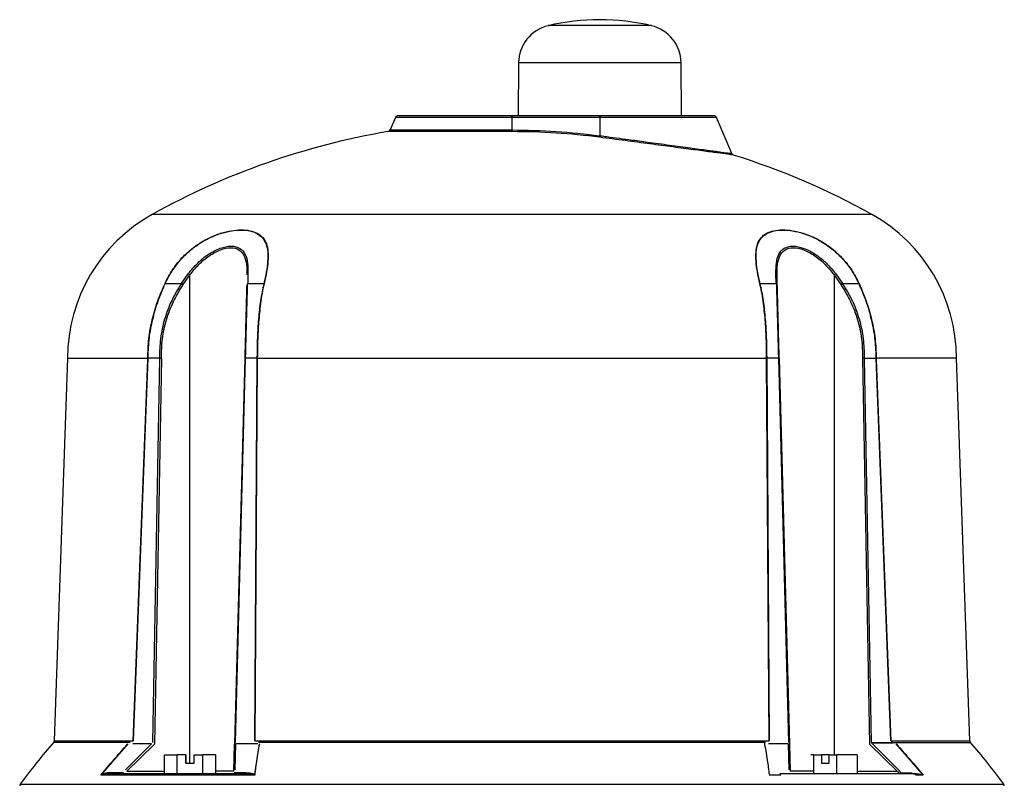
# Model space of a CAD drawing. Header units: millimetres. Extents: x 351 to 1801, y 78 to 1352.
# Tile 6 of 39: x 356 to 535, y 862 to 1002. Entities that reach past the tile are written whole.
import ezdxf

# ---------------------------------------------------------------- set-up
doc = ezdxf.new("R2010")
doc.units = ezdxf.units.MM

msp = doc.modelspace()

# ---------------------------------------------------------------- linework, layer by layer
at = {"color": 8, "linetype": 'Continuous', "lineweight": 25}
for p, q in [((461.52, 1000.69), (452.11, 1000.69)), ((470.92, 1000.69), (461.52, 1000.69)), ((461.52, 993.93), (446.72, 993.93)), ((476.32, 993.93), (461.52, 993.93)), ((445.52, 983.97), (424.27, 983.97)), ((482.77, 983.97), (461.52, 983.97)), ((423.29, 981.67), (445.52, 981.67)), ((445.52, 981.37), (422.91, 981.37)), ((511.09, 966.28), (379.95, 966.28)), ((386.83, 866.28), (386.83, 955.24)), ((504.21, 955.24), (504.21, 867.78)), ((375.9, 870.01), (361.96, 870.01)), ((362.08, 870.32), (376.47, 870.32)), ((514.56, 870.32), (528.95, 870.32)), ((375.34, 864.77), (382.21, 864.77)), ((394.84, 864.77), (391.45, 864.77)), ((500.5, 864.77), (496.19, 864.77)), ((508.44, 864.77), (515.69, 864.77)), ((355.89, 862.4), (535.15, 862.4))]:
    msp.add_line(p, q, dxfattribs=at)
at = {"color": 7, "linetype": 'Continuous', "lineweight": 25}
for p, q in [((446.72, 993.93), (446.64, 984.28)), ((476.4, 984.28), (476.32, 993.93)), ((424.27, 983.97), (423.29, 981.67)), ((445.52, 983.97), (445.52, 984.28)), ((461.52, 984.28), (445.52, 984.28)), ((461.52, 983.97), (445.52, 983.97)), ((445.52, 981.67), (445.52, 983.97)), ((445.77, 984.28), (445.77, 984.28)), ((461.52, 984.28), (461.52, 983.97)), ((461.52, 983.97), (461.52, 980.63)), ((485.57, 977.38), (482.77, 983.97)), ((445.52, 981.67), (445.52, 981.37)), ((385.26, 953.7), (386.52, 955.47)), ((385.58, 953.49), (386.83, 955.24)), ((397.4, 955.47), (397.35, 953.7)), ((493.69, 953.7), (493.63, 955.47)), ((493.87, 953.49), (493.83, 955.24)), ((504.21, 955.24), (505.46, 953.49)), ((504.52, 955.47), (505.77, 953.7)), ((382.32, 953.7), (385.26, 953.7)), ((397.35, 953.7), (400.29, 953.7)), ((490.75, 953.7), (493.69, 953.7)), ((505.77, 953.7), (508.71, 953.7)), ((364.52, 940.06), (362.08, 870.32)), ((364.52, 940.06), (379.13, 940.06)), ((376.47, 870.32), (379.12, 939.81)), ((376.53, 870.32), (379.19, 940.05)), ((379.12, 939.81), (379.19, 940.31)), ((381.27, 940.05), (379.19, 940.05)), ((381.27, 940.05), (380, 870.01)), ((381.62, 940.05), (380.34, 869.71)), ((396.81, 940.05), (394.97, 869.71)), ((395.12, 870.01), (396.96, 940.05)), ((399.04, 940.05), (396.96, 940.05)), ((399.04, 940.05), (398.6, 870.32)), ((399.1, 939.81), (398.67, 870.32)), ((399.04, 940.31), (399.1, 939.81)), ((399.1, 940.06), (491.93, 940.06)), ((491.93, 939.81), (492, 940.31)), ((492.36, 870.32), (491.93, 939.81)), ((494.08, 940.05), (492, 940.05)), ((492.43, 870.32), (492, 940.05)), ((494.08, 940.05), (495.91, 870.01)), ((494.22, 940.05), (496.07, 869.71)), ((509.41, 940.05), (510.69, 869.71)), ((511.04, 870.01), (509.77, 940.05)), ((509.77, 940.05), (511.85, 940.05)), ((511.85, 940.31), (511.91, 939.81)), ((511.85, 940.05), (514.5, 870.32)), ((526.52, 940.06), (511.9, 940.06)), ((511.91, 939.81), (514.56, 870.32)), ((528.95, 870.32), (526.52, 940.06)), ((370.79, 864.25), (375.57, 869.75)), ((379.79, 869.75), (375.05, 865.03)), ((380.34, 869.71), (375.34, 864.77)), ((379.79, 869.75), (376.39, 869.75)), ((394.84, 864.77), (394.97, 869.71)), ((395.05, 865.03), (395.19, 869.75)), ((399.19, 869.75), (395.18, 869.75)), ((399.41, 869.75), (398.57, 864.25)), ((398.67, 870.32), (492.36, 870.32)), ((491.73, 870.01), (399.31, 870.01)), ((495.85, 869.75), (492.29, 869.75)), ((495.85, 869.75), (495.99, 865.03)), ((496.07, 869.71), (496.19, 864.77)), ((515.69, 864.77), (510.69, 869.71)), ((514.98, 869.88), (510.99, 869.88)), ((511.17, 870.04), (514.67, 870.04)), ((515.98, 865.03), (511.25, 869.75)), ((514.61, 870.16), (515.16, 869.95)), ((515.14, 870.01), (529.08, 870.01)), ((515.47, 869.75), (520.25, 864.25)), ((382.21, 867.78), (384.52, 867.78)), ((382.21, 864.28), (382.21, 867.78)), ((386.08, 867.78), (384.52, 867.78)), ((384.52, 864.28), (384.52, 867.78)), ((386.08, 866.28), (386.08, 867.78)), ((386.08, 867.78), (386.08, 867.78)), ((386.08, 867.78), (386.08, 866.28)), ((387.58, 867.78), (389.14, 867.78)), ((387.58, 866.28), (387.58, 867.78)), ((391.45, 867.78), (389.14, 867.78)), ((389.14, 864.28), (389.14, 867.78)), ((391.45, 867.78), (391.45, 864.28)), ((500.5, 867.78), (499.97, 867.78)), ((500.5, 867.78), (501.93, 867.78)), ((500.5, 864.28), (500.5, 867.78)), ((501.93, 867.78), (501.93, 866.28)), ((503.3, 867.78), (501.93, 867.78)), ((503.3, 867.78), (504.73, 867.78)), ((503.3, 866.28), (503.3, 867.78)), ((508.44, 867.78), (504.73, 867.78)), ((504.73, 864.28), (504.73, 867.78)), ((508.44, 867.78), (508.44, 864.28)), ((386.08, 866.28), (387.58, 866.28)), ((501.93, 866.28), (503.3, 866.28)), ((398.63, 864.08), (370.59, 864.08)), ((374.71, 864.5), (372.61, 864.5)), ((396.99, 864.5), (394.88, 864.5)), ((494.53, 864.08), (492.41, 864.08)), ((508.44, 864.28), (504.73, 864.28)), ((516.32, 864.5), (518.43, 864.5)), ((520.45, 864.08), (519.08, 864.08))]:
    msp.add_line(p, q, dxfattribs=at)
for centre, radius, start, end in [((461.52, 960.78), 41, 76.7406, 103.2594), ((453.72, 993.87), 7, 103.2594, 179.5), ((469.32, 993.87), 7, 0.5, 76.7406), ((424.73, 983.78), 0.5, 90, 157), ((482.31, 983.78), 0.5, 23, 90), ((422.83, 981.87), 0.5, 279.6398, 337), ((445.52, 848.28), 135, 99.6398, 119.0598), ((445.52, 858.04), 123.33, 82.5758, 90.0022), ((459.64, 980.86), 1.89, 344.0873, 353.1835), ((445.52, 848.28), 135, 60.9402, 72.6053), ((394.52, 940.06), 30, 119.0598, 180), ((496.52, 940.06), 30, 0, 60.9402), ((377.02, 942.44), 16.12, 52.5289, 53.8983), ((493.54, 955.2), 0.285, 7.891, 71.3857), ((514.02, 942.44), 16.12, 126.1017, 127.4711), ((382.22, 953.16), 0.551, 79.0113, 83.7516), ((376.8, 940.42), 15.75, 56.1246, 57.5042), ((400.39, 953.09), 0.613, 93.9126, 99.4125), ((490.65, 953.09), 0.613, 80.5875, 86.0874), ((493.61, 953.45), 0.261, 9.3225, 73.3536), ((514.23, 940.42), 15.75, 122.4958, 123.8754), ((508.82, 953.16), 0.551, 96.2484, 100.9887), ((529.45, 870.34), 0.5, 178.7258, 210.5322), ((437.02, 803.94), 100, 138.5788, 144.2252), ((361.58, 870.34), 0.5, 330.5235, 358.4365), ((454.02, 803.94), 100, 35.7748, 41.4241), ((372.29, 864.62), 0.344, 274.7035, 339.5525), ((396.66, 864.62), 0.344, 274.7035, 339.5525), ((356.29, 862.1), 0.5, 144.2252, 178), ((534.74, 862.1), 0.5, 2, 35.7748)]:
    msp.add_arc(centre, radius, start, end, dxfattribs=at)
for points, knots in [([(445.52, 984.28), (444.25, 984.28), (441.64, 984.28), (438.44, 984.28), (435.94, 984.28), (433.49, 984.28), (430.71, 984.28), (428.01, 984.28), (426.09, 984.28), (424.93, 984.28), (424.79, 984.28), (424.73, 984.28)], [0, 0, 0, 0, 0.116497, 0.239972, 0.304366, 0.368745, 0.500083, 0.63142, 0.760028, 0.883503, 1, 1, 1, 1]), ([(482.31, 984.28), (482.24, 984.28), (482.1, 984.28), (481.14, 984.28), (480.01, 984.28), (478.58, 984.28), (476.32, 984.28), (473, 984.28), (469.27, 984.28), (465.4, 984.28), (462.79, 984.28), (461.52, 984.28)], [0, 0, 0, 0, 0.116497, 0.239972, 0.304366, 0.368745, 0.500083, 0.63142, 0.760028, 0.883503, 1, 1, 1, 1]), ([(485.88, 977.1), (485.78, 977.12), (485.6, 977.14), (484.11, 977.34), (481.8, 977.65), (478.7, 978.07), (474.95, 978.56), (470.7, 979.13), (466.14, 979.73), (463.02, 980.13), (461.46, 980.34)], [0, 0, 0, 0, 0.124744, 0.249966, 0.375153, 0.499897, 0.625288, 0.750001, 0.875165, 1, 1, 1, 1]), ([(485.88, 977.1), (485.84, 977.12), (485.78, 977.14), (485.69, 977.21), (485.61, 977.29), (485.58, 977.35), (485.57, 977.39)], [0, 0, 0, 0, 0.247049, 0.5, 0.752951, 1, 1, 1, 1]), ([(382.28, 953.71), (382.64, 954.43), (383.36, 955.84), (384.8, 957.78), (386.46, 959.49), (388.37, 960.95), (390.38, 962.09), (392.43, 962.89), (394.4, 963.36), (396.21, 963.52), (397.81, 963.37), (399.14, 962.9), (400.15, 962.11), (400.8, 960.98), (401.1, 959.52), (401.08, 957.8), (400.82, 955.85), (400.51, 954.44), (400.34, 953.71)], [0, 0, 0, 0, 0.064505, 0.124912, 0.188843, 0.249433, 0.311897, 0.374447, 0.436909, 0.499622, 0.56197, 0.624559, 0.686739, 0.749331, 0.81019, 0.874403, 0.935129, 1, 1, 1, 1]), ([(382.32, 953.7), (382.67, 954.4), (383.38, 955.8), (384.8, 957.72), (386.47, 959.45), (388.36, 960.91), (390.37, 962.05), (392.41, 962.85), (394.37, 963.32), (396.17, 963.48), (397.77, 963.33), (399.09, 962.87), (400.1, 962.07), (400.75, 960.93), (401.04, 959.47), (401.02, 957.74), (400.76, 955.81), (400.44, 954.4), (400.29, 953.7)], [0, 0, 0, 0, 0.0624659, 0.1249112, 0.1872242, 0.2494273, 0.3118916, 0.3744407, 0.4369039, 0.4996182, 0.5619684, 0.6245582, 0.6867377, 0.7493301, 0.8118326, 0.8744012, 0.9372003, 1, 1, 1, 1]), ([(490.69, 953.71), (490.53, 954.43), (490.22, 955.84), (489.96, 957.78), (489.94, 959.49), (490.23, 960.95), (490.87, 962.09), (491.87, 962.89), (493.2, 963.36), (494.8, 963.52), (496.61, 963.37), (498.57, 962.9), (500.62, 962.11), (502.63, 960.98), (504.54, 959.52), (506.22, 957.8), (507.67, 955.85), (508.39, 954.44), (508.76, 953.71)], [0, 0, 0, 0, 0.064505, 0.124912, 0.188843, 0.249433, 0.311897, 0.374447, 0.436909, 0.499622, 0.56197, 0.624559, 0.686739, 0.749331, 0.81019, 0.874403, 0.935129, 1, 1, 1, 1]), ([(490.75, 953.7), (490.59, 954.4), (490.28, 955.8), (490.02, 957.72), (489.99, 959.45), (490.27, 960.91), (490.91, 962.05), (491.92, 962.85), (493.24, 963.32), (494.83, 963.48), (496.63, 963.33), (498.58, 962.87), (500.62, 962.07), (502.64, 960.93), (504.54, 959.47), (506.22, 957.74), (507.65, 955.81), (508.36, 954.4), (508.71, 953.7)], [0, 0, 0, 0, 0.062466, 0.124911, 0.187224, 0.249427, 0.311892, 0.374441, 0.436904, 0.499618, 0.561968, 0.624558, 0.686738, 0.74933, 0.811833, 0.874401, 0.9372, 1, 1, 1, 1]), ([(386.52, 955.47), (387.07, 956.14), (388.17, 957.47), (390.19, 959.09), (392.35, 960.22), (394.42, 960.63), (396.02, 960.22), (396.97, 959.08), (397.4, 957.46), (397.4, 956.13), (397.4, 955.47)], [0, 0, 0, 0, 0.1253425, 0.250403, 0.3755982, 0.5003849, 0.6250866, 0.7500313, 0.8751453, 1, 1, 1, 1]), ([(386.83, 955.24), (387.35, 955.9), (388.39, 957.21), (390.31, 958.81), (392.37, 959.93), (394.34, 960.34), (395.86, 959.93), (396.78, 958.81), (397.2, 957.21), (397.21, 955.9), (397.21, 955.24)], [0, 0, 0, 0, 0.126935, 0.252545, 0.377099, 0.500373, 0.623569, 0.747887, 0.873556, 1, 1, 1, 1]), ([(493.63, 955.47), (493.63, 956.14), (493.64, 957.47), (494.07, 959.09), (495.02, 960.22), (496.63, 960.63), (498.7, 960.22), (500.86, 959.08), (502.87, 957.46), (503.97, 956.13), (504.52, 955.47)], [0, 0, 0, 0, 0.125343, 0.250403, 0.375598, 0.500385, 0.625087, 0.750031, 0.875145, 1, 1, 1, 1]), ([(493.83, 955.24), (493.83, 955.9), (493.83, 957.21), (494.26, 958.81), (495.18, 959.93), (496.71, 960.34), (498.68, 959.93), (500.73, 958.81), (502.65, 957.21), (503.69, 955.9), (504.21, 955.24)], [0, 0, 0, 0, 0.1269349, 0.2525446, 0.3770992, 0.5003731, 0.6235689, 0.747887, 0.8735562, 1, 1, 1, 1]), ([(379.13, 940.06), (379.17, 941.24), (379.25, 943.61), (379.8, 946.52), (380.4, 948.8), (380.96, 950.51), (381.59, 952.15), (382.06, 953.21), (382.28, 953.71)], [0, 0, 0, 0, 0.250055, 0.499962, 0.624932, 0.749984, 0.883691, 1, 1, 1, 1]), ([(379.19, 940.31), (379.24, 941.47), (379.34, 943.79), (379.99, 947.21), (380.97, 950.55), (381.87, 952.65), (382.32, 953.7)], [0, 0, 0, 0, 0.2498206, 0.4997732, 0.7497885, 1, 1, 1, 1]), ([(385.26, 953.7), (384.64, 952.67), (383.39, 950.61), (382.13, 947.21), (381.34, 943.66), (381.29, 941.25), (381.27, 940.05)], [0, 0, 0, 0, 0.250009, 0.500016, 0.750045, 1, 1, 1, 1]), ([(381.62, 940.05), (381.64, 941.24), (381.69, 943.62), (382.47, 947.1), (383.72, 950.45), (384.96, 952.47), (385.58, 953.49)], [0, 0, 0, 0, 0.250149, 0.500064, 0.748432, 1, 1, 1, 1]), ([(397.16, 953.49), (397.14, 952.47), (397.08, 950.45), (397, 947.1), (396.91, 943.62), (396.84, 941.24), (396.81, 940.05)], [0, 0, 0, 0, 0.251588, 0.499936, 0.749851, 1, 1, 1, 1]), ([(396.96, 940.05), (396.99, 941.25), (397.05, 943.66), (397.15, 947.21), (397.25, 950.61), (397.31, 952.67), (397.35, 953.7)], [0, 0, 0, 0, 0.2499553, 0.4999838, 0.7499907, 1, 1, 1, 1]), ([(400.29, 953.7), (400.07, 952.65), (399.64, 950.55), (399.29, 947.21), (399.08, 943.79), (399.05, 941.47), (399.04, 940.31)], [0, 0, 0, 0, 0.250211, 0.500227, 0.750179, 1, 1, 1, 1]), ([(400.34, 953.71), (400.24, 953.26), (400.01, 952.2), (399.74, 950.56), (399.53, 948.8), (399.31, 946.52), (399.14, 943.61), (399.12, 941.24), (399.1, 940.06)], [0, 0, 0, 0, 0.106458, 0.250014, 0.375066, 0.500037, 0.749945, 1, 1, 1, 1]), ([(491.93, 940.06), (491.92, 941.24), (491.89, 943.61), (491.73, 946.52), (491.51, 948.8), (491.3, 950.51), (491.04, 952.15), (490.8, 953.21), (490.69, 953.71)], [0, 0, 0, 0, 0.250066, 0.499971, 0.624934, 0.749989, 0.883692, 1, 1, 1, 1]), ([(492, 940.31), (491.98, 941.47), (491.96, 943.79), (491.74, 947.21), (491.4, 950.55), (490.97, 952.65), (490.75, 953.7)], [0, 0, 0, 0, 0.249788, 0.499753, 0.74978, 1, 1, 1, 1]), ([(493.69, 953.7), (493.72, 952.67), (493.79, 950.61), (493.88, 947.21), (493.98, 943.66), (494.05, 941.25), (494.08, 940.05)], [0, 0, 0, 0, 0.249998, 0.499997, 0.750031, 1, 1, 1, 1]), ([(494.22, 940.05), (494.19, 941.24), (494.13, 943.62), (494.04, 947.1), (493.95, 950.45), (493.9, 952.47), (493.87, 953.49)], [0, 0, 0, 0, 0.250168, 0.500087, 0.748443, 1, 1, 1, 1]), ([(505.46, 953.49), (506.08, 952.47), (507.32, 950.45), (508.56, 947.1), (509.35, 943.62), (509.39, 941.24), (509.41, 940.05)], [0, 0, 0, 0, 0.251577, 0.499913, 0.749832, 1, 1, 1, 1]), ([(509.77, 940.05), (509.74, 941.25), (509.7, 943.66), (508.91, 947.21), (507.65, 950.61), (506.4, 952.67), (505.77, 953.7)], [0, 0, 0, 0, 0.249969, 0.500003, 0.750002, 1, 1, 1, 1]), ([(508.71, 953.7), (509.16, 952.65), (510.07, 950.55), (511.04, 947.21), (511.7, 943.79), (511.8, 941.47), (511.85, 940.31)], [0, 0, 0, 0, 0.25022, 0.500247, 0.750212, 1, 1, 1, 1]), ([(508.76, 953.71), (508.96, 953.26), (509.43, 952.2), (510.06, 950.56), (510.63, 948.8), (511.23, 946.52), (511.78, 943.61), (511.86, 941.24), (511.9, 940.06)], [0, 0, 0, 0, 0.106456, 0.250009, 0.375064, 0.500028, 0.749933, 1, 1, 1, 1]), ([(379.19, 940.05), (379.19, 940.05), (379.18, 940.05), (379.18, 940.04), (379.17, 940.02), (379.14, 939.95), (379.13, 939.87), (379.12, 939.81)], [0, 0, 0, 0, 0.020873, 0.044189, 0.104009, 0.294911, 1, 1, 1, 1]), ([(379.13, 940.06), (379.13, 940.06), (379.14, 940.06), (379.14, 940.07), (379.15, 940.08), (379.17, 940.17), (379.18, 940.24), (379.19, 940.31)], [0, 0, 0, 0, 0.022885, 0.047591, 0.10864, 0.298924, 1, 1, 1, 1]), ([(381.27, 940.05), (381.29, 940.05), (381.34, 940.05), (381.43, 940.05), (381.52, 940.05), (381.59, 940.05), (381.62, 940.05)], [0, 0, 0, 0, 0.247582, 0.500005, 0.752426, 1, 1, 1, 1]), ([(396.81, 940.05), (396.81, 940.05), (396.82, 940.05), (396.85, 940.05), (396.89, 940.05), (396.94, 940.05), (396.96, 940.05)], [0, 0, 0, 0, 0.247574, 0.499995, 0.752418, 1, 1, 1, 1]), ([(399.1, 940.06), (399.1, 940.06), (399.1, 940.06), (399.09, 940.07), (399.08, 940.08), (399.05, 940.17), (399.05, 940.24), (399.04, 940.31)], [0, 0, 0, 0, 0.022896, 0.047612, 0.10867, 0.298954, 1, 1, 1, 1]), ([(399.1, 939.81), (399.1, 939.87), (399.08, 939.95), (399.06, 940.02), (399.05, 940.04), (399.04, 940.05), (399.04, 940.05), (399.04, 940.05)], [0, 0, 0, 0, 0.705089, 0.895991, 0.955811, 0.979127, 1, 1, 1, 1]), ([(491.93, 940.06), (491.93, 940.06), (491.94, 940.06), (491.94, 940.07), (491.96, 940.08), (491.98, 940.17), (491.99, 940.24), (492, 940.31)], [0, 0, 0, 0, 0.022885, 0.047591, 0.10864, 0.298924, 1, 1, 1, 1]), ([(492, 940.05), (492, 940.05), (491.99, 940.05), (491.99, 940.04), (491.97, 940.02), (491.95, 939.95), (491.94, 939.87), (491.93, 939.81)], [0, 0, 0, 0, 0.020873, 0.044189, 0.104009, 0.294911, 1, 1, 1, 1]), ([(494.08, 940.05), (494.1, 940.05), (494.14, 940.05), (494.19, 940.05), (494.22, 940.05), (494.22, 940.05), (494.22, 940.05)], [0, 0, 0, 0, 0.247582, 0.500005, 0.752426, 1, 1, 1, 1]), ([(509.77, 940.05), (509.74, 940.05), (509.69, 940.05), (509.61, 940.05), (509.51, 940.05), (509.45, 940.05), (509.41, 940.05)], [0, 0, 0, 0, 0.247578, 0.5, 0.752422, 1, 1, 1, 1]), ([(511.85, 940.31), (511.85, 940.24), (511.86, 940.17), (511.88, 940.08), (511.89, 940.07), (511.9, 940.06), (511.9, 940.06), (511.9, 940.06)], [0, 0, 0, 0, 0.701076, 0.89136, 0.952409, 0.977115, 1, 1, 1, 1]), ([(511.91, 939.81), (511.9, 939.87), (511.89, 939.95), (511.87, 940.02), (511.86, 940.04), (511.85, 940.05), (511.85, 940.05), (511.85, 940.05)], [0, 0, 0, 0, 0.705089, 0.895991, 0.955811, 0.979127, 1, 1, 1, 1]), ([(370.59, 864.08), (371.38, 865.04), (372.18, 865.99), (372.99, 866.93), (373, 866.93), (373, 866.94), (373.03, 866.97), (373.13, 867.09), (373.53, 867.55), (374.32, 868.45), (375.05, 869.25), (375.47, 869.7)], [0, 0, 0, 0, 0.499981, 0.500013, 0.500291, 0.501085, 0.504126, 0.51602, 0.563047, 0.749989, 1, 1, 1, 1]), ([(399.47, 869.7), (399.38, 869.25), (399.24, 868.45), (399.09, 867.55), (399.02, 867.09), (399, 866.97), (398.99, 866.94), (398.99, 866.93), (398.99, 866.93), (398.99, 866.93), (398.85, 865.99), (398.74, 865.04), (398.63, 864.08)], [0, 0, 0, 0, 0.2500142, 0.4369678, 0.4839929, 0.4958841, 0.4989238, 0.4997171, 0.4999322, 0.4999943, 0.5000262, 1, 1, 1, 1]), ([(492.44, 864.16), (492.34, 865.04), (492.16, 866.5), (491.83, 868.48), (491.63, 869.57), (491.54, 870.12)], [0, 0, 0, 0, 0.433926, 0.716894, 1, 1, 1, 1]), ([(515.57, 869.7), (515.98, 869.25), (516.71, 868.45), (517.51, 867.55), (517.91, 867.09), (518.01, 866.97), (518.03, 866.94), (518.04, 866.93), (518.04, 866.93), (518.04, 866.93), (518.86, 865.99), (519.65, 865.04), (520.45, 864.08)], [0, 0, 0, 0, 0.250014, 0.436968, 0.483993, 0.495884, 0.498924, 0.499717, 0.499932, 0.499994, 0.500026, 1, 1, 1, 1]), ([(515.98, 865.03), (516.06, 864.95), (516.17, 864.82), (516.27, 864.64), (516.31, 864.55), (516.32, 864.5)], [0, 0, 0, 0, 0.499909, 0.749716, 1, 1, 1, 1]), ([(372.31, 864.28), (372, 864.28), (371.5, 864.29), (370.97, 864.19), (370.78, 864.15)], [0, 0, 0, 0, 0.645463, 1, 1, 1, 1]), ([(372.61, 864.5), (372.32, 864.49), (371.88, 864.48), (371.28, 864.42), (370.95, 864.3), (370.79, 864.25)], [0, 0, 0, 0, 0.499748, 0.749797, 1, 1, 1, 1]), ([(396.69, 864.28), (394.34, 864.28), (389.62, 864.28), (383.21, 864.28), (377.33, 864.28), (373.98, 864.28), (372.31, 864.28)], [0, 0, 0, 0, 0.249392, 0.5, 0.750608, 1, 1, 1, 1]), ([(398.45, 864.15), (398.25, 864.19), (397.69, 864.29), (397.08, 864.28), (396.69, 864.28)], [0, 0, 0, 0, 0.354537, 1, 1, 1, 1]), ([(396.99, 864.5), (397.27, 864.49), (397.69, 864.48), (398.24, 864.42), (398.46, 864.3), (398.57, 864.25)], [0, 0, 0, 0, 0.499537, 0.74934, 1, 1, 1, 1]), ([(516.03, 864.5), (516.01, 864.52), (515.98, 864.57), (515.87, 864.66), (515.77, 864.72), (515.69, 864.77)], [0, 0, 0, 0, 0.18304, 0.40666, 1, 1, 1, 1]), ([(520.26, 864.15), (520.07, 864.19), (519.53, 864.29), (519.04, 864.28), (518.72, 864.28)], [0, 0, 0, 0, 0.354537, 1, 1, 1, 1]), ([(518.72, 864.28), (519.04, 864.28), (519.53, 864.29), (520.07, 864.19), (520.26, 864.15)], [0, 0, 0, 0, 0.645463, 1, 1, 1, 1])]:
    msp.add_open_spline(points, degree=3, knots=knots, dxfattribs=at)
for points in [[(445.52, 981.67), (448.19, 981.63), (453.55, 981.54), (458.86, 980.93), (461.52, 980.63)], [(518.72, 864.28), (515.26, 864.28), (508.34, 864.28), (499.01, 864.28), (494.34, 864.28)]]:
    msp.add_open_spline(points, degree=3, dxfattribs=at)
at = {"color": 8, "linetype": 'Continuous', "lineweight": 25}
msp.add_open_spline([(461.52, 980.63), (461.56, 980.63), (461.99, 980.57), (463.19, 980.41), (465.12, 980.15), (467.23, 979.87), (469.05, 979.63), (470.85, 979.38), (472.73, 979.13), (474.77, 978.86), (476.65, 978.6), (479.04, 978.28), (481.08, 978), (482.72, 977.78), (484.08, 977.59), (485.17, 977.44), (485.72, 977.37), (485.56, 977.39), (485.56, 977.39)], degree=3, knots=[0, 0, 0, 0, 0.003736, 0.035182, 0.097198, 0.160819, 0.208961, 0.24985, 0.314948, 0.374508, 0.438877, 0.499862, 0.628218, 0.689809, 0.749569, 0.875442, 0.999171, 1, 1, 1, 1], dxfattribs=at)

doc.saveas('drawing.dxf')
